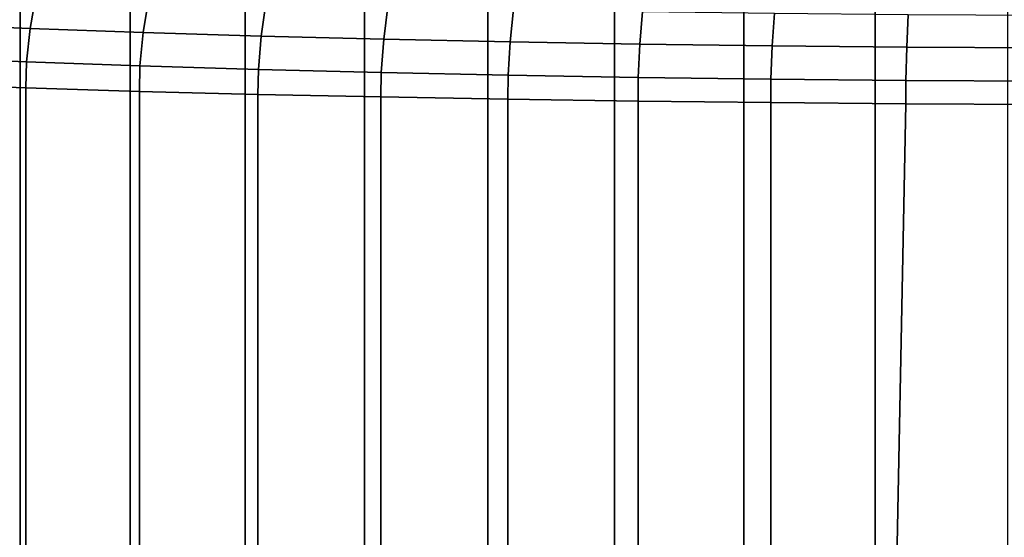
# Model space of a CAD drawing. Header units: metres. Extents: x -109 to 109, y -100 to 58.
# Tile 20 of 256: x -94.15 to -91.23, y -2.66 to -1.12. Entities that reach past the tile are written whole.
import ezdxf

# ---------------------------------------------------------------- set-up
doc = ezdxf.new("R2010")
doc.units = ezdxf.units.M
doc.layers.add('solid_21_062_100_XXX', color=7, linetype='CONTINUOUS')

msp = doc.modelspace()

# ---------------------------------------------------------------- linework, layer by layer
at = {"layer": 'solid_21_062_100_XXX'}
for points in [[(-94.461479, -1.049266, 18.230408), (-94.460495, -21.750275, 18.231249), (-94.14994, -21.746204, 18.48004), (-94.150986, -1.056857, 18.479259)], [(-94.421089, -1.040821, -18.129906), (-94.103996, -1.053601, -18.378872), (-94.121101, -1.150382, -18.39731), (-94.439758, -1.137538, -18.14711)], [(-94.150986, -1.056857, 18.479259), (-94.14994, -21.746204, 18.48004), (-93.823448, -21.742308, 18.707251), (-93.82444, -1.06379, 18.70661)], [(-94.103996, -1.053601, -18.378872), (-93.770424, -1.065228, -18.605362), (-93.785881, -1.162066, -18.624922), (-94.121101, -1.150382, -18.39731)], [(-93.82444, -1.06379, 18.70661), (-93.823448, -21.742308, 18.707251), (-93.482529, -21.738705, 18.911869), (-93.483322, -1.070038, 18.91143)], [(-93.770424, -1.065228, -18.605362), (-93.422012, -1.075648, -18.808352), (-93.435738, -1.172538, -18.828918), (-93.785881, -1.162066, -18.624922)], [(-93.483322, -1.070038, 18.91143), (-93.482529, -21.738705, 18.911869), (-93.128685, -21.735537, 19.093019), (-93.129181, -1.075571, 19.092787)], [(-93.422012, -1.075648, -18.808352), (-93.060448, -1.084813, -18.986891), (-93.07238, -1.181748, -19.008341), (-93.435738, -1.172538, -18.828918)], [(-93.129181, -1.075571, 19.092787), (-93.128685, -21.735537, 19.093019), (-92.763412, -21.733009, 19.249947), (-92.763641, -1.080362, 19.249857)], [(-92.763641, -1.080362, 19.249857), (-92.763412, -21.733009, 19.249947), (-92.388214, -21.731359, 19.381977), (-92.388359, -1.08439, 19.381931)], [(-93.060448, -1.084813, -18.986891), (-92.687424, -1.092676, -19.140049), (-92.697502, -1.18965, -19.16226), (-93.07238, -1.181748, -19.008341)], [(-92.687424, -1.092676, -19.140049), (-92.304688, -1.0992, -19.267134), (-92.312866, -1.196206, -19.289974), (-92.697502, -1.18965, -19.16226)], [(-92.388359, -1.08439, 19.381931), (-92.388214, -21.731359, 19.381977), (-92.004761, -21.730825, 19.488478), (-92.00502, -1.087639, 19.488415)], [(-92.304688, -1.0992, -19.267134), (-91.914009, -1.104355, -19.367569), (-91.920258, -1.201387, -19.390907), (-92.312866, -1.196206, -19.289974)], [(-92.00502, -1.087639, 19.488415), (-92.004761, -21.730825, 19.488478), (-91.614937, -21.731647, 19.568897), (-91.615341, -1.09009, 19.568829)], [(-91.914009, -1.104355, -19.367569), (-91.517189, -1.108114, -19.440794), (-91.521469, -1.205165, -19.464497), (-91.920258, -1.201387, -19.390907)], [(-91.615341, -1.09009, 19.568829), (-91.614937, -21.731647, 19.568897), (-91.220772, -21.73406, 19.622829), (-91.221153, -1.091734, 19.622791)], [(-91.517189, -1.108114, -19.440794), (-91.116211, -1.110459, -19.486465), (-91.1185, -1.207521, -19.510395), (-91.521469, -1.205165, -19.464497)], [(-94.439758, -1.137538, -18.14711), (-94.121101, -1.150382, -18.39731), (-94.131828, -1.249334, -18.406914), (-94.451477, -1.23645, -18.155939)], [(-94.121101, -1.150382, -18.39731), (-93.785881, -1.162066, -18.624922), (-93.79557, -1.261055, -18.635229), (-94.131828, -1.249334, -18.406914)], [(-93.785881, -1.162066, -18.624922), (-93.435738, -1.172538, -18.828918), (-93.444344, -1.271559, -18.839855), (-93.79557, -1.261055, -18.635229)], [(-93.435738, -1.172538, -18.828918), (-93.07238, -1.181748, -19.008341), (-93.079865, -1.280798, -19.019835), (-93.444344, -1.271559, -18.839855)], [(-93.07238, -1.181748, -19.008341), (-92.697502, -1.18965, -19.16226), (-92.703827, -1.288724, -19.174229), (-93.079865, -1.280798, -19.019835)], [(-92.697502, -1.18965, -19.16226), (-92.312866, -1.196206, -19.289974), (-92.318001, -1.2953, -19.30234), (-92.703827, -1.288724, -19.174229)], [(-92.312866, -1.196206, -19.289974), (-91.920258, -1.201387, -19.390907), (-91.924179, -1.300498, -19.403585), (-92.318001, -1.2953, -19.30234)], [(-91.920258, -1.201387, -19.390907), (-91.521469, -1.205165, -19.464497), (-91.524155, -1.304287, -19.4774), (-91.924179, -1.300498, -19.403585)], [(-91.521469, -1.205165, -19.464497), (-91.1185, -1.207521, -19.510395), (-91.119934, -1.30665, -19.523441), (-91.524155, -1.304287, -19.4774)], [(-94.451477, -1.23645, -18.155939), (-94.131828, -1.249334, -18.406914), (-94.133949, -1.326413, -18.409458), (-94.454117, -1.315486, -18.1583)], [(-94.131828, -1.249334, -18.406914), (-93.79557, -1.261055, -18.635229), (-93.797249, -1.33635, -18.637934), (-94.133949, -1.326413, -18.409458)], [(-93.79557, -1.261055, -18.635229), (-93.444344, -1.271559, -18.839855), (-93.445625, -1.345256, -18.842649), (-93.797249, -1.33635, -18.637934)], [(-93.444344, -1.271559, -18.839855), (-93.079865, -1.280798, -19.019835), (-93.08075, -1.353088, -19.022633), (-93.445625, -1.345256, -18.842649)], [(-93.079865, -1.280798, -19.019835), (-92.703827, -1.288724, -19.174229), (-92.704361, -1.359805, -19.177031), (-93.08075, -1.353088, -19.022633)], [(-92.703827, -1.288724, -19.174229), (-92.318001, -1.2953, -19.30234), (-92.31826, -1.365377, -19.305119), (-92.704361, -1.359805, -19.177031)], [(-92.318001, -1.2953, -19.30234), (-91.924179, -1.300498, -19.403585), (-91.92424, -1.36978, -19.406298), (-92.31826, -1.365377, -19.305119)], [(-91.924179, -1.300498, -19.403585), (-91.524155, -1.304287, -19.4774), (-91.52417, -1.372987, -19.480087), (-91.92424, -1.36978, -19.406298)], [(-91.524155, -1.304287, -19.4774), (-91.119934, -1.30665, -19.523441), (-91.119987, -1.374988, -19.526129), (-91.52417, -1.372987, -19.480087)], [(-94.133949, -1.326413, -18.409458), (-94.134377, -21.738783, -18.409147), (-94.454391, -21.743994, -18.158073), (-94.454117, -1.315486, -18.1583)], [(-93.797249, -1.33635, -18.637934), (-93.797691, -21.733837, -18.637653), (-94.134377, -21.738783, -18.409147), (-94.133949, -1.326413, -18.409458)], [(-93.445625, -1.345256, -18.842649), (-93.446045, -21.729265, -18.842422), (-93.797691, -21.733837, -18.637653), (-93.797249, -1.33635, -18.637934)], [(-93.08075, -1.353088, -19.022633), (-93.0812, -21.725203, -19.022427), (-93.446045, -21.729265, -18.842422), (-93.445625, -1.345256, -18.842649)], [(-92.704361, -1.359805, -19.177031), (-92.704857, -21.72184, -19.176847), (-93.0812, -21.725203, -19.022427), (-93.08075, -1.353088, -19.022633)], [(-92.31826, -1.365377, -19.305119), (-92.31868, -21.719379, -19.304995), (-92.704857, -21.72184, -19.176847), (-92.704361, -1.359805, -19.177031)], [(-91.92424, -1.36978, -19.406298), (-91.924454, -21.718023, -19.40625), (-92.31868, -21.719379, -19.304995), (-92.31826, -1.365377, -19.305119)], [(-91.92424, -1.36978, -19.406298), (-91.52417, -1.372987, -19.480087), (-91.924454, -21.718023, -19.40625)], [(-91.119987, -1.374988, -19.526129), (-91.524132, -21.717974, -19.480093), (-91.924454, -21.718023, -19.40625), (-91.52417, -1.372987, -19.480087)], [(-91.119987, -1.374988, -19.526129), (-91.119843, -21.719433, -19.52614), (-91.524132, -21.717974, -19.480093)]]:
    msp.add_3dface(points, dxfattribs=at)

doc.saveas('drawing.dxf')
